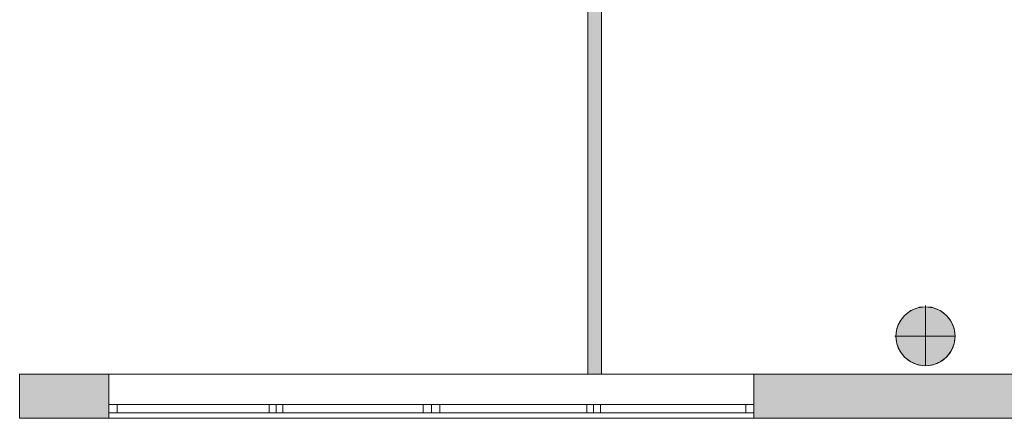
# Model space of a CAD drawing. Header units: inches. Extents: x 15 to 546804, y -66 to 267312.
# Tile 46 of 256: x 415380 to 422555, y 39437 to 42345. Entities that reach past the tile are written whole.
import ezdxf

# ---------------------------------------------------------------- set-up
doc = ezdxf.new("R2010")
doc.units = ezdxf.units.IN
doc.header["$MEASUREMENT"] = 0
doc.layers.add('Zone-1', color=4, linetype='Continuous')

msp = doc.modelspace()

# ---------------------------------------------------------------- hatches: boundary and pattern name
at = {"lineweight": 20}
h = msp.add_hatch(color=7, dxfattribs=at)
h.dxf.hatch_style = 1
h.paths.add_polyline_path([(419520, 43086.1), (419177.9, 43086.1), (419177.9, 42986.1), (419520, 42986.1)])
h.paths.add_polyline_path([(419620, 45988), (419520, 45988), (419520, 39758), (419620, 39758)])
h = msp.add_hatch(color=7, dxfattribs=at)
h.dxf.hatch_style = 1
h.paths.add_polyline_path([(422196, 40035.9, 1), (421765.1, 40035.9, 1)])
h = msp.add_hatch(color=7, dxfattribs=at)
h.dxf.hatch_style = 1
h.paths.add_polyline_path([(420730.3, 39437), (423229.4, 39437), (423229.4, 39758), (420730.3, 39758)])
h.paths.add_polyline_path([(427930.3, 39437), (430429.4, 39437), (430429.4, 39758), (427930.3, 39758)])
at = {"layer": 'Zone-1', "lineweight": 20}
h = msp.add_hatch(color=7, dxfattribs=at)
h.dxf.hatch_style = 1
h.paths.add_polyline_path([(416029.4, 39758), (415379.2, 39758), (415379.2, 39438), (416029.4, 39438)])

# ---------------------------------------------------------------- linework, layer by layer
at = {"color": 7, "lineweight": 20}
for p, q in [((419520, 39758, 300), (419520, 45988, 300)), ((419620, 39758, 300), (419620, 45988, 300)), ((421980.6, 40258.9, 0), (421980.6, 40251.3, 0)), ((421980.6, 40251.3, 0), (421980.6, 40251.3, 7000)), ((421980.6, 40251.3, 0), (421980.6, 39820.4, 0)), ((421828.2, 40188.2, 0), (421828.2, 40188.2, 7000)), ((421872.9, 40222.4, 0), (421872.9, 40222.4, 7000)), ((421924.8, 40244, 0), (421924.8, 40244, 7000)), ((422036.3, 40244, 0), (422036.3, 40244, 7000)), ((422088.3, 40222.4, 0), (422088.3, 40222.4, 7000)), ((422132.9, 40188.2, 0), (422132.9, 40188.2, 7000)), ((421794, 40143.6, 0), (421794, 40143.6, 7000)), ((422167.1, 40143.6, 0), (422167.1, 40143.6, 7000)), ((421757.5, 40035.9, 0), (421765.1, 40035.9, 0)), ((421765.1, 40035.9, 0), (421765.1, 40035.9, 7000)), ((421765.1, 40035.9, 0), (422196, 40035.9, 0)), ((421772.5, 40091.6, 0), (421772.5, 40091.6, 7000)), ((422188.7, 40091.6, 0), (422188.7, 40091.6, 7000)), ((422196, 40035.9, 0), (422196, 40035.9, 7000)), ((421772.5, 39980.1, 0), (421772.5, 39980.1, 7000)), ((422188.7, 39980.1, 0), (422188.7, 39980.1, 7000)), ((421794, 39928.2, 0), (421794, 39928.2, 7000)), ((422167.1, 39928.2, 0), (422167.1, 39928.2, 7000)), ((421828.2, 39883.5, 0), (421828.2, 39883.5, 7000)), ((421872.9, 39849.3, 0), (421872.9, 39849.3, 7000)), ((421924.8, 39827.8, 0), (421924.8, 39827.8, 7000)), ((421980.6, 39820.4, 0), (421980.6, 39820.4, 7000)), ((422036.3, 39827.8, 0), (422036.3, 39827.8, 7000)), ((422088.3, 39849.3, 0), (422088.3, 39849.3, 7000)), ((422132.9, 39883.5, 0), (422132.9, 39883.5, 7000)), ((415379.2, 39758, 3023.5), (436095.1, 39758, 3023.5)), ((415379.2, 39758, -1476.5), (435779.2, 39758, -1476.5)), ((420729.4, 39758), (416029.4, 39758)), ((416029.4, 39758), (416029.4, 39758, 1600)), ((416029.4, 39758, 1600), (420729.4, 39758, 1600)), ((416029.4, 39438), (416029.4, 39758)), ((416029.4, 39438, 1600), (416029.4, 39758, 1600)), ((420729.4, 39758, 1600), (420729.4, 39758)), ((420729.4, 39438), (420729.4, 39758)), ((420729.4, 39438, 1600), (420729.4, 39758, 1600)), ((423229.4, 39758, 3076.5), (420730.3, 39758, 3076.5)), ((420730.3, 39758, 3076.5), (420730.3, 39437, 3076.5)), ((420730.3, 39537, 3076.5), (416030.3, 39537, 3076.5)), ((416030.3, 39537, 3076.5), (416030.3, 39537, 4676.5)), ((416030.3, 39537, 4676.5), (420730.3, 39537, 4676.5)), ((416030.3, 39437, 3076.5), (416030.3, 39537, 3076.5)), ((416030.3, 39437, 4676.5), (416030.3, 39537, 4676.5)), ((416030.3, 39537, 3076.5), (418380.3, 39537, 3076.5)), ((416030.3, 39477, 3076.5), (416030.3, 39537, 3076.5)), ((416030.3, 39477, 4676.5), (416030.3, 39537, 4676.5)), ((418380.3, 39537, 4676.5), (416030.3, 39537, 4676.5)), ((416030.3, 39537, 4676.5), (416030.3, 39537, 3076.5)), ((416090.3, 39477, 3136.5), (416090.3, 39537, 3136.5)), ((418320.3, 39537, 3136.5), (416090.3, 39537, 3136.5)), ((416090.3, 39477, 4616.5), (416090.3, 39537, 4616.5)), ((416090.3, 39537, 3136.5), (416090.3, 39537, 4616.5)), ((416090.3, 39537, 4616.5), (418320.3, 39537, 4616.5)), ((417198.3, 39477, 4616.5), (417198.3, 39537, 4616.5)), ((417198.3, 39537, 4616.5), (417248.3, 39537, 4616.5)), ((417198.3, 39477, 3136.5), (417198.3, 39537, 3136.5)), ((417198.3, 39537, 3136.5), (417198.3, 39537, 4616.5)), ((417248.3, 39537, 3136.5), (417198.3, 39537, 3136.5)), ((417248.3, 39477, 4616.5), (417248.3, 39537, 4616.5)), ((417248.3, 39477, 3136.5), (417248.3, 39537, 3136.5)), ((417248.3, 39537, 4616.5), (417248.3, 39537, 3136.5)), ((417248.3, 39477, 4616.5), (417248.3, 39537, 4616.5)), ((417248.3, 39537, 4616.5), (417298.3, 39537, 4616.5)), ((417248.3, 39477, 3136.5), (417248.3, 39537, 3136.5)), ((417248.3, 39537, 3136.5), (417248.3, 39537, 4616.5)), ((417298.3, 39537, 3136.5), (417248.3, 39537, 3136.5)), ((417298.3, 39477, 4616.5), (417298.3, 39537, 4616.5)), ((417298.3, 39477, 3136.5), (417298.3, 39537, 3136.5)), ((417298.3, 39537, 4616.5), (417298.3, 39537, 3136.5)), ((418320.3, 39537, 4616.5), (418320.3, 39537, 3136.5)), ((418320.3, 39477, 3136.5), (418320.3, 39537, 3136.5)), ((418320.3, 39477, 4616.5), (418320.3, 39537, 4616.5)), ((418355.3, 39537, 4616.5), (418405.3, 39537, 4616.5)), ((418355.3, 39537, 3136.5), (418355.3, 39537, 4616.5)), ((418405.3, 39537, 3136.5), (418355.3, 39537, 3136.5)), ((418380.3, 39537, 3076.5), (420730.3, 39537, 3076.5)), ((418380.3, 39477, 3076.5), (418380.3, 39537, 3076.5)), ((418380.3, 39477, 4676.5), (418380.3, 39537, 4676.5)), ((420730.3, 39537, 4676.5), (418380.3, 39537, 4676.5)), ((418380.3, 39537, 4676.5), (418380.3, 39537, 3076.5)), ((418380.3, 39477, 3076.5), (418380.3, 39537, 3076.5)), ((418380.3, 39477, 4676.5), (418380.3, 39537, 4676.5)), ((418380.3, 39537, 3076.5), (418380.3, 39537, 4676.5)), ((418405.3, 39537, 4616.5), (418405.3, 39537, 3136.5)), ((418440.3, 39477, 3136.5), (418440.3, 39537, 3136.5)), ((420670.3, 39537, 3136.5), (418440.3, 39537, 3136.5)), ((418440.3, 39477, 4616.5), (418440.3, 39537, 4616.5)), ((418440.3, 39537, 3136.5), (418440.3, 39537, 4616.5)), ((418440.3, 39537, 4616.5), (420670.3, 39537, 4616.5)), ((419512.3, 39477, 4616.5), (419512.3, 39537, 4616.5)), ((419512.3, 39537, 4616.5), (419562.3, 39537, 4616.5)), ((419512.3, 39477, 3136.5), (419512.3, 39537, 3136.5)), ((419512.3, 39537, 3136.5), (419512.3, 39537, 4616.5)), ((419562.3, 39537, 3136.5), (419512.3, 39537, 3136.5)), ((419548.3, 39537, 4616.5), (419598.3, 39537, 4616.5)), ((419548.3, 39537, 3136.5), (419548.3, 39537, 4616.5)), ((419598.3, 39537, 3136.5), (419548.3, 39537, 3136.5)), ((419562.3, 39477, 4616.5), (419562.3, 39537, 4616.5)), ((419562.3, 39477, 3136.5), (419562.3, 39537, 3136.5)), ((419562.3, 39537, 4616.5), (419562.3, 39537, 3136.5)), ((419562.3, 39477, 4616.5), (419562.3, 39537, 4616.5)), ((419562.3, 39537, 4616.5), (419612.3, 39537, 4616.5)), ((419562.3, 39477, 3136.5), (419562.3, 39537, 3136.5)), ((419562.3, 39537, 3136.5), (419562.3, 39537, 4616.5)), ((419612.3, 39537, 3136.5), (419562.3, 39537, 3136.5)), ((420670.3, 39537, 4616.5), (420670.3, 39537, 3136.5)), ((420670.3, 39477, 3136.5), (420670.3, 39537, 3136.5)), ((420670.3, 39477, 4616.5), (420670.3, 39537, 4616.5)), ((420705.3, 39537, 3136.5), (420705.3, 39537, 4616.5)), ((420730.3, 39537, 4676.5), (420730.3, 39537, 3076.5)), ((420730.3, 39437, 4676.5), (420730.3, 39537, 4676.5)), ((420730.3, 39437, 3076.5), (420730.3, 39537, 3076.5)), ((420730.3, 39477, 3076.5), (420730.3, 39537, 3076.5)), ((420730.3, 39477, 4676.5), (420730.3, 39537, 4676.5)), ((420730.3, 39537, 3076.5), (420730.3, 39537, 4676.5)), ((416030.3, 39477, 3076.5), (418380.3, 39477, 3076.5)), ((418380.3, 39477, 4676.5), (416030.3, 39477, 4676.5)), ((416030.3, 39477, 4676.5), (416030.3, 39477, 3076.5)), ((418320.3, 39477, 3136.5), (416090.3, 39477, 3136.5)), ((416090.3, 39477, 3136.5), (416090.3, 39477, 4616.5)), ((416090.3, 39477, 4616.5), (418320.3, 39477, 4616.5)), ((417198.3, 39477, 4616.5), (417248.3, 39477, 4616.5)), ((417198.3, 39477, 3136.5), (417198.3, 39477, 4616.5)), ((417248.3, 39477, 3136.5), (417198.3, 39477, 3136.5)), ((417248.3, 39477, 4616.5), (417248.3, 39477, 3136.5)), ((417248.3, 39477, 4616.5), (417298.3, 39477, 4616.5)), ((417248.3, 39477, 3136.5), (417248.3, 39477, 4616.5)), ((417298.3, 39477, 3136.5), (417248.3, 39477, 3136.5)), ((417298.3, 39477, 4616.5), (417298.3, 39477, 3136.5)), ((418320.3, 39477, 4616.5), (418320.3, 39477, 3136.5)), ((418355.3, 39477, 4616.5), (418405.3, 39477, 4616.5)), ((418355.3, 39477, 3136.5), (418355.3, 39477, 4616.5)), ((418405.3, 39477, 3136.5), (418355.3, 39477, 3136.5)), ((418380.3, 39477, 3076.5), (420730.3, 39477, 3076.5)), ((420730.3, 39477, 4676.5), (418380.3, 39477, 4676.5)), ((418380.3, 39477, 4676.5), (418380.3, 39477, 3076.5)), ((418380.3, 39477, 3076.5), (418380.3, 39477, 4676.5)), ((418405.3, 39477, 4616.5), (418405.3, 39477, 3136.5)), ((420670.3, 39477, 3136.5), (418440.3, 39477, 3136.5)), ((418440.3, 39477, 3136.5), (418440.3, 39477, 4616.5)), ((418440.3, 39477, 4616.5), (420670.3, 39477, 4616.5)), ((419512.3, 39477, 4616.5), (419562.3, 39477, 4616.5)), ((419512.3, 39477, 3136.5), (419512.3, 39477, 4616.5)), ((419562.3, 39477, 3136.5), (419512.3, 39477, 3136.5)), ((419548.3, 39477, 4616.5), (419598.3, 39477, 4616.5)), ((419548.3, 39477, 3136.5), (419548.3, 39477, 4616.5)), ((419598.3, 39477, 3136.5), (419548.3, 39477, 3136.5)), ((419562.3, 39477, 4616.5), (419562.3, 39477, 3136.5)), ((419562.3, 39477, 4616.5), (419612.3, 39477, 4616.5)), ((419562.3, 39477, 3136.5), (419562.3, 39477, 4616.5)), ((419612.3, 39477, 3136.5), (419562.3, 39477, 3136.5)), ((420670.3, 39477, 4616.5), (420670.3, 39477, 3136.5)), ((420705.3, 39477, 3136.5), (420705.3, 39477, 4616.5)), ((420730.3, 39477, 3076.5), (420730.3, 39477, 4676.5)), ((415379.2, 39438, -1476.5), (435779.2, 39438, -1476.5)), ((415379.2, 39438, 3023.5), (436095.1, 39438, 3023.5)), ((415380.6, 39437.8), (415380.6, 39437.8, 300)), ((420729.4, 39438), (416029.4, 39438)), ((416029.4, 39438, 1600), (420729.4, 39438, 1600)), ((416029.4, 39438), (416029.4, 39438, 1600)), ((420730.3, 39437, 3076.5), (416030.3, 39437, 3076.5)), ((416030.3, 39437, 4676.5), (420730.3, 39437, 4676.5)), ((416030.3, 39437, 3076.5), (416030.3, 39437, 4676.5)), ((420729.4, 39438, 1600), (420729.4, 39438)), ((420730.3, 39437, 4676.5), (420730.3, 39437, 3076.5)), ((420730.3, 39437, 3076.5), (423229.4, 39437, 3076.5))]:
    msp.add_line(p, q, dxfattribs=at)
for centre in [(421980.6, 40035.9, 7000), (421980.6, 40035.9, 0)]:
    msp.add_circle(centre, 215.4, dxfattribs=at)
for points, invisible_edges in [([(421924.8, 40244, 7000), (421980.6, 40251.3, 0), (421924.8, 40244, 0)], 1), ([(421980.6, 40251.3, 0), (421924.8, 40244, 7000), (421980.6, 40251.3, 7000)], 1), ([(421924.8, 39827.8, 0), (421924.8, 40244, 0), (421980.6, 40251.3, 0)], 13), ([(421924.8, 39827.8, 0), (421980.6, 40251.3, 0), (421980.6, 39820.4, 0)], 3), ([(421924.8, 40244, 7000), (421980.6, 39820.4, 7000), (421980.6, 40251.3, 7000)], 3), ([(421980.6, 40251.3, 7000), (422036.3, 40244, 0), (421980.6, 40251.3, 0)], 1), ([(422036.3, 40244, 0), (421980.6, 40251.3, 7000), (422036.3, 40244, 7000)], 1), ([(421980.6, 39820.4, 0), (421980.6, 40251.3, 0), (422036.3, 40244, 0)], 13), ([(421980.6, 40251.3, 7000), (421980.6, 39820.4, 7000), (422036.3, 39827.8, 7000)], 13), ([(421980.6, 40251.3, 7000), (422036.3, 39827.8, 7000), (422036.3, 40244, 7000)], 3), ([(421794, 39928.2, 0), (421794, 40143.6, 0), (421828.2, 40188.2, 0)], 13), ([(421794, 39928.2, 0), (421828.2, 40188.2, 0), (421828.2, 39883.5, 0)], 3), ([(421828.2, 40188.2, 7000), (421794, 40143.6, 0), (421794, 40143.6, 7000)], 1), ([(421794, 40143.6, 0), (421828.2, 40188.2, 7000), (421828.2, 40188.2, 0)], 1), ([(421794, 40143.6, 7000), (421828.2, 39883.5, 7000), (421828.2, 40188.2, 7000)], 3), ([(421828.2, 39883.5, 0), (421828.2, 40188.2, 0), (421872.9, 40222.4, 0)], 13), ([(421828.2, 39883.5, 0), (421872.9, 40222.4, 0), (421872.9, 39849.3, 0)], 3), ([(421828.2, 40188.2, 7000), (421872.9, 40222.4, 0), (421828.2, 40188.2, 0)], 1), ([(421872.9, 40222.4, 0), (421828.2, 40188.2, 7000), (421872.9, 40222.4, 7000)], 1), ([(421828.2, 40188.2, 7000), (421872.9, 39849.3, 7000), (421872.9, 40222.4, 7000)], 3), ([(421828.2, 40188.2, 7000), (421828.2, 39883.5, 7000), (421872.9, 39849.3, 7000)], 13), ([(421872.9, 40222.4, 7000), (421924.8, 40244, 0), (421872.9, 40222.4, 0)], 1), ([(421924.8, 40244, 0), (421872.9, 40222.4, 7000), (421924.8, 40244, 7000)], 1), ([(421872.9, 39849.3, 0), (421872.9, 40222.4, 0), (421924.8, 40244, 0)], 13), ([(421872.9, 39849.3, 0), (421924.8, 40244, 0), (421924.8, 39827.8, 0)], 3), ([(421872.9, 40222.4, 7000), (421924.8, 39827.8, 7000), (421924.8, 40244, 7000)], 3), ([(421872.9, 40222.4, 7000), (421872.9, 39849.3, 7000), (421924.8, 39827.8, 7000)], 13), ([(421924.8, 40244, 7000), (421924.8, 39827.8, 7000), (421980.6, 39820.4, 7000)], 13), ([(421980.6, 39820.4, 0), (422036.3, 40244, 0), (422036.3, 39827.8, 0)], 3), ([(422036.3, 40244, 7000), (422088.3, 40222.4, 0), (422036.3, 40244, 0)], 1), ([(422088.3, 40222.4, 0), (422036.3, 40244, 7000), (422088.3, 40222.4, 7000)], 1), ([(422036.3, 39827.8, 0), (422036.3, 40244, 0), (422088.3, 40222.4, 0)], 13), ([(422036.3, 40244, 7000), (422036.3, 39827.8, 7000), (422088.3, 39849.3, 7000)], 13), ([(422036.3, 40244, 7000), (422088.3, 39849.3, 7000), (422088.3, 40222.4, 7000)], 3), ([(422036.3, 39827.8, 0), (422088.3, 40222.4, 0), (422088.3, 39849.3, 0)], 3), ([(422088.3, 40222.4, 7000), (422132.9, 40188.2, 0), (422088.3, 40222.4, 0)], 1), ([(422132.9, 40188.2, 0), (422088.3, 40222.4, 7000), (422132.9, 40188.2, 7000)], 1), ([(422088.3, 39849.3, 0), (422088.3, 40222.4, 0), (422132.9, 40188.2, 0)], 13), ([(422088.3, 40222.4, 7000), (422088.3, 39849.3, 7000), (422132.9, 39883.5, 7000)], 13), ([(422088.3, 40222.4, 7000), (422132.9, 39883.5, 7000), (422132.9, 40188.2, 7000)], 3), ([(422088.3, 39849.3, 0), (422132.9, 40188.2, 0), (422132.9, 39883.5, 0)], 3), ([(422132.9, 40188.2, 0), (422167.1, 40143.6, 7000), (422167.1, 40143.6, 0)], 1), ([(422167.1, 40143.6, 7000), (422132.9, 40188.2, 0), (422132.9, 40188.2, 7000)], 1), ([(422132.9, 39883.5, 0), (422132.9, 40188.2, 0), (422167.1, 40143.6, 0)], 13), ([(422132.9, 40188.2, 7000), (422132.9, 39883.5, 7000), (422167.1, 39928.2, 7000)], 13), ([(422132.9, 40188.2, 7000), (422167.1, 39928.2, 7000), (422167.1, 40143.6, 7000)], 3), ([(421772.5, 39980.1, 0), (421772.5, 40091.6, 0), (421794, 40143.6, 0)], 13), ([(421772.5, 39980.1, 0), (421794, 40143.6, 0), (421794, 39928.2, 0)], 3), ([(421794, 40143.6, 7000), (421772.5, 40091.6, 0), (421772.5, 40091.6, 7000)], 1), ([(421772.5, 40091.6, 0), (421794, 40143.6, 7000), (421794, 40143.6, 0)], 1), ([(421772.5, 40091.6, 7000), (421794, 39928.2, 7000), (421794, 40143.6, 7000)], 3), ([(421794, 40143.6, 7000), (421794, 39928.2, 7000), (421828.2, 39883.5, 7000)], 13), ([(422132.9, 39883.5, 0), (422167.1, 40143.6, 0), (422167.1, 39928.2, 0)], 3), ([(422167.1, 40143.6, 0), (422188.7, 40091.6, 7000), (422188.7, 40091.6, 0)], 1), ([(422188.7, 40091.6, 7000), (422167.1, 40143.6, 0), (422167.1, 40143.6, 7000)], 1), ([(422167.1, 39928.2, 0), (422167.1, 40143.6, 0), (422188.7, 40091.6, 0)], 13), ([(422167.1, 40143.6, 7000), (422167.1, 39928.2, 7000), (422188.7, 39980.1, 7000)], 13), ([(422167.1, 40143.6, 7000), (422188.7, 39980.1, 7000), (422188.7, 40091.6, 7000)], 3), ([(421772.5, 40091.6, 0), (421772.5, 39980.1, 0), (421765.1, 40035.9, 0)], 1), ([(421772.5, 40091.6, 7000), (421765.1, 40035.9, 0), (421765.1, 40035.9, 7000)], 1), ([(421765.1, 40035.9, 0), (421772.5, 40091.6, 7000), (421772.5, 40091.6, 0)], 1), ([(421772.5, 39980.1, 7000), (421772.5, 40091.6, 7000), (421765.1, 40035.9, 7000)], 1), ([(421765.1, 40035.9, 7000), (421772.5, 39980.1, 0), (421772.5, 39980.1, 7000)], 1), ([(421772.5, 39980.1, 0), (421765.1, 40035.9, 7000), (421765.1, 40035.9, 0)], 1), ([(421772.5, 40091.6, 7000), (421772.5, 39980.1, 7000), (421794, 39928.2, 7000)], 13), ([(422167.1, 39928.2, 0), (422188.7, 40091.6, 0), (422188.7, 39980.1, 0)], 3), ([(422188.7, 40091.6, 0), (422196, 40035.9, 7000), (422196, 40035.9, 0)], 1), ([(422196, 40035.9, 7000), (422188.7, 40091.6, 0), (422188.7, 40091.6, 7000)], 1), ([(422188.7, 39980.1, 0), (422188.7, 40091.6, 0), (422196, 40035.9, 0)], 1), ([(422188.7, 40091.6, 7000), (422188.7, 39980.1, 7000), (422196, 40035.9, 7000)], 1), ([(422196, 40035.9, 0), (422188.7, 39980.1, 7000), (422188.7, 39980.1, 0)], 1), ([(422188.7, 39980.1, 7000), (422196, 40035.9, 0), (422196, 40035.9, 7000)], 1), ([(421772.5, 39980.1, 7000), (421794, 39928.2, 0), (421794, 39928.2, 7000)], 1), ([(421794, 39928.2, 0), (421772.5, 39980.1, 7000), (421772.5, 39980.1, 0)], 1), ([(422188.7, 39980.1, 0), (422167.1, 39928.2, 7000), (422167.1, 39928.2, 0)], 1), ([(422167.1, 39928.2, 7000), (422188.7, 39980.1, 0), (422188.7, 39980.1, 7000)], 1), ([(421794, 39928.2, 7000), (421828.2, 39883.5, 0), (421828.2, 39883.5, 7000)], 1), ([(421828.2, 39883.5, 0), (421794, 39928.2, 7000), (421794, 39928.2, 0)], 1), ([(422167.1, 39928.2, 0), (422132.9, 39883.5, 7000), (422132.9, 39883.5, 0)], 1), ([(422132.9, 39883.5, 7000), (422167.1, 39928.2, 0), (422167.1, 39928.2, 7000)], 1), ([(421872.9, 39849.3, 7000), (421828.2, 39883.5, 0), (421872.9, 39849.3, 0)], 1), ([(421828.2, 39883.5, 0), (421872.9, 39849.3, 7000), (421828.2, 39883.5, 7000)], 1), ([(421924.8, 39827.8, 7000), (421872.9, 39849.3, 0), (421924.8, 39827.8, 0)], 1), ([(421872.9, 39849.3, 0), (421924.8, 39827.8, 7000), (421872.9, 39849.3, 7000)], 1), ([(421980.6, 39820.4, 7000), (421924.8, 39827.8, 0), (421980.6, 39820.4, 0)], 1), ([(421924.8, 39827.8, 0), (421980.6, 39820.4, 7000), (421924.8, 39827.8, 7000)], 1), ([(422036.3, 39827.8, 7000), (421980.6, 39820.4, 0), (422036.3, 39827.8, 0)], 1), ([(421980.6, 39820.4, 0), (422036.3, 39827.8, 7000), (421980.6, 39820.4, 7000)], 1), ([(422088.3, 39849.3, 7000), (422036.3, 39827.8, 0), (422088.3, 39849.3, 0)], 1), ([(422036.3, 39827.8, 0), (422088.3, 39849.3, 7000), (422036.3, 39827.8, 7000)], 1), ([(422132.9, 39883.5, 7000), (422088.3, 39849.3, 0), (422132.9, 39883.5, 0)], 1), ([(422088.3, 39849.3, 0), (422132.9, 39883.5, 7000), (422088.3, 39849.3, 7000)], 1), ([(435779.2, 39758, -1476.5), (435779.2, 39438, -1476.5), (415379.2, 39758, -1476.5)], 2), ([(415379.2, 39438, -1476.5), (415379.2, 39758, -1476.5), (435779.2, 39438, -1476.5)], 2), ([(436095.1, 39438, 3023.5), (436095.1, 39758, 3023.5), (415379.2, 39438, 3023.5)], 2), ([(415379.2, 39758, 3023.5), (415379.2, 39438, 3023.5), (436095.1, 39758, 3023.5)], 2), ([(415379.2, 39758, 3023.5), (436095.1, 39758, 3023.5), (416029.4, 39758, 1600)], 14), ([(435779.2, 39758, -1476.5), (415379.2, 39758, -1476.5), (435779.2, 39758)], 2), ([(415379.2, 39758, 3023.5), (416029.4, 39758), (415379.2, 39758, -1476.5)], 3), ([(416029.4, 39758, 1600), (416029.4, 39758), (415379.2, 39758, 3023.5)], 14), ([(416029.4, 39438, 1600), (416029.4, 39758, 1600), (420729.4, 39438, 1600)], 2), ([(420729.4, 39758, 1600), (420729.4, 39438, 1600), (416029.4, 39758, 1600)], 2), ([(416029.4, 39758), (416029.4, 39758, 1600), (416029.4, 39438)], 2), ([(416029.4, 39438, 1600), (416029.4, 39438), (416029.4, 39758, 1600)], 2), ([(420729.4, 39438), (420729.4, 39758), (416029.4, 39438)], 2), ([(416029.4, 39758), (416029.4, 39438), (420729.4, 39758)], 2), ([(416029.4, 39758, 1600), (436095.1, 39758, 3023.5), (420729.4, 39758, 1600)], 3), ([(430429.4, 39758), (435129.4, 39758), (416029.4, 39758)], 14), ([(423229.4, 39758), (427929.4, 39758), (416029.4, 39758)], 14), ([(420729.4, 39758), (423229.4, 39758), (416029.4, 39758)], 3), ([(420729.4, 39758, 1600), (420729.4, 39758), (420729.4, 39438, 1600)], 2), ([(420729.4, 39438), (420729.4, 39438, 1600), (420729.4, 39758)], 2), ([(423229.4, 39758), (420729.4, 39758), (423229.4, 39758, 1600)], 3), ([(420729.4, 39758, 1600), (423229.4, 39758, 1600), (420729.4, 39758)], 3), ([(416030.3, 39537, 3076.5), (416030.3, 39437, 3076.5), (420730.3, 39537, 3076.5)], 2), ([(420730.3, 39437, 3076.5), (420730.3, 39537, 3076.5), (416030.3, 39437, 3076.5)], 2), ([(416030.3, 39537, 3076.5), (420730.3, 39537, 3076.5), (416030.3, 39537, 4676.5)], 2), ([(420730.3, 39537, 4676.5), (416030.3, 39537, 4676.5), (420730.3, 39537, 3076.5)], 2), ([(416030.3, 39437, 4676.5), (416030.3, 39537, 4676.5), (420730.3, 39437, 4676.5)], 2), ([(420730.3, 39537, 4676.5), (420730.3, 39437, 4676.5), (416030.3, 39537, 4676.5)], 2), ([(416030.3, 39537, 3076.5), (416030.3, 39537, 4676.5), (416030.3, 39437, 3076.5)], 2), ([(416030.3, 39437, 4676.5), (416030.3, 39437, 3076.5), (416030.3, 39537, 4676.5)], 2), ([(418380.3, 39477, 3076.5), (416030.3, 39477, 3076.5), (418380.3, 39537, 3076.5)], 2), ([(416030.3, 39537, 3076.5), (418380.3, 39537, 3076.5), (416030.3, 39477, 3076.5)], 2), ([(416030.3, 39537, 4676.5), (416090.3, 39537, 3136.5), (416030.3, 39537, 3076.5)], 3), ([(418380.3, 39537, 3076.5), (416030.3, 39537, 3076.5), (416090.3, 39537, 3136.5)], 14), ([(418380.3, 39537, 4676.5), (416090.3, 39537, 4616.5), (416030.3, 39537, 4676.5)], 3), ([(416090.3, 39537, 3136.5), (416030.3, 39537, 4676.5), (416090.3, 39537, 4616.5)], 3), ([(416030.3, 39477, 4676.5), (418380.3, 39477, 4676.5), (416030.3, 39537, 4676.5)], 2), ([(418380.3, 39537, 4676.5), (416030.3, 39537, 4676.5), (418380.3, 39477, 4676.5)], 2), ([(416030.3, 39537, 3076.5), (416030.3, 39477, 3076.5), (416030.3, 39537, 4676.5)], 2), ([(416030.3, 39477, 4676.5), (416030.3, 39537, 4676.5), (416030.3, 39477, 3076.5)], 2), ([(418320.3, 39537, 3136.5), (418380.3, 39537, 3076.5), (416090.3, 39537, 3136.5)], 3), ([(418320.3, 39537, 4616.5), (416090.3, 39537, 4616.5), (418380.3, 39537, 4676.5)], 14), ([(418320.3, 39477, 4616.5), (416090.3, 39477, 4616.5), (418320.3, 39537, 4616.5)], 2), ([(416090.3, 39537, 4616.5), (418320.3, 39537, 4616.5), (416090.3, 39477, 4616.5)], 2), ([(416090.3, 39477, 3136.5), (418320.3, 39477, 3136.5), (416090.3, 39537, 3136.5)], 2), ([(418320.3, 39537, 3136.5), (416090.3, 39537, 3136.5), (418320.3, 39477, 3136.5)], 2), ([(416090.3, 39477, 3136.5), (416090.3, 39537, 3136.5), (416090.3, 39477, 4616.5)], 2), ([(416090.3, 39537, 4616.5), (416090.3, 39477, 4616.5), (416090.3, 39537, 3136.5)], 2), ([(417198.3, 39537, 3136.5), (417198.3, 39537, 4616.5), (417248.3, 39537, 3136.5)], 2), ([(417248.3, 39537, 4616.5), (417248.3, 39537, 3136.5), (417198.3, 39537, 4616.5)], 2), ([(417248.3, 39477, 3136.5), (417198.3, 39477, 3136.5), (417248.3, 39537, 3136.5)], 2), ([(417198.3, 39537, 3136.5), (417248.3, 39537, 3136.5), (417198.3, 39477, 3136.5)], 2), ([(417198.3, 39537, 3136.5), (417198.3, 39477, 3136.5), (417198.3, 39537, 4616.5)], 2), ([(417198.3, 39477, 4616.5), (417198.3, 39537, 4616.5), (417198.3, 39477, 3136.5)], 2), ([(417198.3, 39477, 4616.5), (417248.3, 39477, 4616.5), (417198.3, 39537, 4616.5)], 2), ([(417248.3, 39537, 4616.5), (417198.3, 39537, 4616.5), (417248.3, 39477, 4616.5)], 2), ([(417248.3, 39537, 3136.5), (417248.3, 39537, 4616.5), (417298.3, 39537, 3136.5)], 2), ([(417298.3, 39537, 4616.5), (417298.3, 39537, 3136.5), (417248.3, 39537, 4616.5)], 2), ([(417298.3, 39477, 3136.5), (417248.3, 39477, 3136.5), (417298.3, 39537, 3136.5)], 2), ([(417248.3, 39537, 3136.5), (417298.3, 39537, 3136.5), (417248.3, 39477, 3136.5)], 2), ([(417248.3, 39537, 3136.5), (417248.3, 39477, 3136.5), (417248.3, 39537, 4616.5)], 2), ([(417248.3, 39477, 4616.5), (417248.3, 39537, 4616.5), (417248.3, 39477, 3136.5)], 2), ([(417248.3, 39477, 4616.5), (417298.3, 39477, 4616.5), (417248.3, 39537, 4616.5)], 2), ([(417298.3, 39537, 4616.5), (417248.3, 39537, 4616.5), (417298.3, 39477, 4616.5)], 2), ([(417248.3, 39477, 3136.5), (417248.3, 39537, 3136.5), (417248.3, 39477, 4616.5)], 2), ([(417248.3, 39537, 4616.5), (417248.3, 39477, 4616.5), (417248.3, 39537, 3136.5)], 2), ([(417298.3, 39477, 3136.5), (417298.3, 39537, 3136.5), (417298.3, 39477, 4616.5)], 2), ([(417298.3, 39537, 4616.5), (417298.3, 39477, 4616.5), (417298.3, 39537, 3136.5)], 2), ([(418320.3, 39537, 4616.5), (418380.3, 39537, 3076.5), (418320.3, 39537, 3136.5)], 3), ([(418380.3, 39537, 3076.5), (418320.3, 39537, 4616.5), (418380.3, 39537, 4676.5)], 3), ([(418320.3, 39537, 3136.5), (418320.3, 39477, 3136.5), (418320.3, 39537, 4616.5)], 2), ([(418320.3, 39477, 4616.5), (418320.3, 39537, 4616.5), (418320.3, 39477, 3136.5)], 2), ([(418355.3, 39537, 3136.5), (418355.3, 39537, 4616.5), (418405.3, 39537, 3136.5)], 2), ([(418405.3, 39537, 4616.5), (418405.3, 39537, 3136.5), (418355.3, 39537, 4616.5)], 2), ([(418380.3, 39477, 3076.5), (418380.3, 39537, 3076.5), (418380.3, 39477, 4676.5)], 2), ([(418380.3, 39537, 4676.5), (418380.3, 39477, 4676.5), (418380.3, 39537, 3076.5)], 2), ([(418380.3, 39537, 4676.5), (418440.3, 39537, 3136.5), (418380.3, 39537, 3076.5)], 3), ([(420730.3, 39537, 3076.5), (418380.3, 39537, 3076.5), (418440.3, 39537, 3136.5)], 14), ([(420730.3, 39537, 4676.5), (418440.3, 39537, 4616.5), (418380.3, 39537, 4676.5)], 3), ([(418440.3, 39537, 3136.5), (418380.3, 39537, 4676.5), (418440.3, 39537, 4616.5)], 3), ([(420730.3, 39477, 3076.5), (418380.3, 39477, 3076.5), (420730.3, 39537, 3076.5)], 2), ([(418380.3, 39537, 3076.5), (420730.3, 39537, 3076.5), (418380.3, 39477, 3076.5)], 2), ([(418380.3, 39477, 4676.5), (420730.3, 39477, 4676.5), (418380.3, 39537, 4676.5)], 2), ([(420730.3, 39537, 4676.5), (418380.3, 39537, 4676.5), (420730.3, 39477, 4676.5)], 2), ([(418380.3, 39537, 3076.5), (418380.3, 39477, 3076.5), (418380.3, 39537, 4676.5)], 2), ([(418380.3, 39477, 4676.5), (418380.3, 39537, 4676.5), (418380.3, 39477, 3076.5)], 2), ([(420670.3, 39537, 3136.5), (420730.3, 39537, 3076.5), (418440.3, 39537, 3136.5)], 3), ([(420670.3, 39537, 4616.5), (418440.3, 39537, 4616.5), (420730.3, 39537, 4676.5)], 14), ([(420670.3, 39477, 4616.5), (418440.3, 39477, 4616.5), (420670.3, 39537, 4616.5)], 2), ([(418440.3, 39537, 4616.5), (420670.3, 39537, 4616.5), (418440.3, 39477, 4616.5)], 2), ([(418440.3, 39477, 3136.5), (420670.3, 39477, 3136.5), (418440.3, 39537, 3136.5)], 2), ([(420670.3, 39537, 3136.5), (418440.3, 39537, 3136.5), (420670.3, 39477, 3136.5)], 2), ([(418440.3, 39477, 3136.5), (418440.3, 39537, 3136.5), (418440.3, 39477, 4616.5)], 2), ([(418440.3, 39537, 4616.5), (418440.3, 39477, 4616.5), (418440.3, 39537, 3136.5)], 2), ([(419512.3, 39537, 3136.5), (419512.3, 39537, 4616.5), (419562.3, 39537, 3136.5)], 2), ([(419562.3, 39537, 4616.5), (419562.3, 39537, 3136.5), (419512.3, 39537, 4616.5)], 2), ([(419562.3, 39477, 3136.5), (419512.3, 39477, 3136.5), (419562.3, 39537, 3136.5)], 2), ([(419512.3, 39537, 3136.5), (419562.3, 39537, 3136.5), (419512.3, 39477, 3136.5)], 2), ([(419512.3, 39537, 3136.5), (419512.3, 39477, 3136.5), (419512.3, 39537, 4616.5)], 2), ([(419512.3, 39477, 4616.5), (419512.3, 39537, 4616.5), (419512.3, 39477, 3136.5)], 2), ([(419512.3, 39477, 4616.5), (419562.3, 39477, 4616.5), (419512.3, 39537, 4616.5)], 2), ([(419562.3, 39537, 4616.5), (419512.3, 39537, 4616.5), (419562.3, 39477, 4616.5)], 2), ([(419548.3, 39537, 3136.5), (419548.3, 39537, 4616.5), (419598.3, 39537, 3136.5)], 2), ([(419598.3, 39537, 4616.5), (419598.3, 39537, 3136.5), (419548.3, 39537, 4616.5)], 2), ([(419562.3, 39537, 3136.5), (419562.3, 39537, 4616.5), (419612.3, 39537, 3136.5)], 2), ([(419612.3, 39537, 4616.5), (419612.3, 39537, 3136.5), (419562.3, 39537, 4616.5)], 2), ([(419612.3, 39477, 3136.5), (419562.3, 39477, 3136.5), (419612.3, 39537, 3136.5)], 2), ([(419562.3, 39537, 3136.5), (419612.3, 39537, 3136.5), (419562.3, 39477, 3136.5)], 2), ([(419562.3, 39537, 3136.5), (419562.3, 39477, 3136.5), (419562.3, 39537, 4616.5)], 2), ([(419562.3, 39477, 4616.5), (419562.3, 39537, 4616.5), (419562.3, 39477, 3136.5)], 2), ([(419562.3, 39477, 4616.5), (419612.3, 39477, 4616.5), (419562.3, 39537, 4616.5)], 2), ([(419612.3, 39537, 4616.5), (419562.3, 39537, 4616.5), (419612.3, 39477, 4616.5)], 2), ([(419562.3, 39477, 3136.5), (419562.3, 39537, 3136.5), (419562.3, 39477, 4616.5)], 2), ([(419562.3, 39537, 4616.5), (419562.3, 39477, 4616.5), (419562.3, 39537, 3136.5)], 2), ([(420670.3, 39537, 4616.5), (420730.3, 39537, 3076.5), (420670.3, 39537, 3136.5)], 3), ([(420730.3, 39537, 3076.5), (420670.3, 39537, 4616.5), (420730.3, 39537, 4676.5)], 3), ([(420670.3, 39537, 3136.5), (420670.3, 39477, 3136.5), (420670.3, 39537, 4616.5)], 2), ([(420670.3, 39477, 4616.5), (420670.3, 39537, 4616.5), (420670.3, 39477, 3136.5)], 2), ([(420730.3, 39537, 4676.5), (420730.3, 39537, 3076.5), (420730.3, 39437, 4676.5)], 2), ([(420730.3, 39437, 3076.5), (420730.3, 39437, 4676.5), (420730.3, 39537, 3076.5)], 2), ([(420730.3, 39477, 3076.5), (420730.3, 39537, 3076.5), (420730.3, 39477, 4676.5)], 2), ([(420730.3, 39537, 4676.5), (420730.3, 39477, 4676.5), (420730.3, 39537, 3076.5)], 2), ([(416030.3, 39477, 3076.5), (416090.3, 39477, 4616.5), (416030.3, 39477, 4676.5)], 3), ([(418380.3, 39477, 4676.5), (416030.3, 39477, 4676.5), (416090.3, 39477, 4616.5)], 14), ([(418380.3, 39477, 3076.5), (416090.3, 39477, 3136.5), (416030.3, 39477, 3076.5)], 3), ([(416090.3, 39477, 4616.5), (416030.3, 39477, 3076.5), (416090.3, 39477, 3136.5)], 3), ([(418320.3, 39477, 4616.5), (418380.3, 39477, 4676.5), (416090.3, 39477, 4616.5)], 3), ([(418320.3, 39477, 3136.5), (416090.3, 39477, 3136.5), (418380.3, 39477, 3076.5)], 14), ([(417198.3, 39477, 4616.5), (417198.3, 39477, 3136.5), (417248.3, 39477, 4616.5)], 2), ([(417248.3, 39477, 3136.5), (417248.3, 39477, 4616.5), (417198.3, 39477, 3136.5)], 2), ([(417248.3, 39477, 4616.5), (417248.3, 39477, 3136.5), (417298.3, 39477, 4616.5)], 2), ([(417298.3, 39477, 3136.5), (417298.3, 39477, 4616.5), (417248.3, 39477, 3136.5)], 2), ([(418320.3, 39477, 3136.5), (418380.3, 39477, 4676.5), (418320.3, 39477, 4616.5)], 3), ([(418380.3, 39477, 4676.5), (418320.3, 39477, 3136.5), (418380.3, 39477, 3076.5)], 3), ([(418355.3, 39477, 4616.5), (418355.3, 39477, 3136.5), (418405.3, 39477, 4616.5)], 2), ([(418405.3, 39477, 3136.5), (418405.3, 39477, 4616.5), (418355.3, 39477, 3136.5)], 2), ([(418380.3, 39477, 3076.5), (418440.3, 39477, 4616.5), (418380.3, 39477, 4676.5)], 3), ([(420730.3, 39477, 4676.5), (418380.3, 39477, 4676.5), (418440.3, 39477, 4616.5)], 14), ([(420730.3, 39477, 3076.5), (418440.3, 39477, 3136.5), (418380.3, 39477, 3076.5)], 3), ([(418440.3, 39477, 4616.5), (418380.3, 39477, 3076.5), (418440.3, 39477, 3136.5)], 3), ([(420670.3, 39477, 4616.5), (420730.3, 39477, 4676.5), (418440.3, 39477, 4616.5)], 3), ([(420670.3, 39477, 3136.5), (418440.3, 39477, 3136.5), (420730.3, 39477, 3076.5)], 14), ([(419512.3, 39477, 4616.5), (419512.3, 39477, 3136.5), (419562.3, 39477, 4616.5)], 2), ([(419562.3, 39477, 3136.5), (419562.3, 39477, 4616.5), (419512.3, 39477, 3136.5)], 2), ([(419548.3, 39477, 4616.5), (419548.3, 39477, 3136.5), (419598.3, 39477, 4616.5)], 2), ([(419598.3, 39477, 3136.5), (419598.3, 39477, 4616.5), (419548.3, 39477, 3136.5)], 2), ([(419562.3, 39477, 4616.5), (419562.3, 39477, 3136.5), (419612.3, 39477, 4616.5)], 2), ([(419612.3, 39477, 3136.5), (419612.3, 39477, 4616.5), (419562.3, 39477, 3136.5)], 2), ([(420670.3, 39477, 3136.5), (420730.3, 39477, 4676.5), (420670.3, 39477, 4616.5)], 3), ([(420730.3, 39477, 4676.5), (420670.3, 39477, 3136.5), (420730.3, 39477, 3076.5)], 3), ([(435779.2, 39438, -1476.5), (416029.4, 39438), (415379.2, 39438, -1476.5)], 3), ([(415379.2, 39438, 3023.5), (415379.2, 39438, -1476.5), (416029.4, 39438)], 14), ([(416029.4, 39438, 1600), (415379.2, 39438, 3023.5), (416029.4, 39438)], 3), ([(420729.4, 39438, 1600), (415379.2, 39438, 3023.5), (416029.4, 39438, 1600)], 3), ([(427929.4, 39438, 1600), (415379.2, 39438, 3023.5), (423229.4, 39438, 1600)], 3), ([(415379.2, 39438, 3023.5), (435129.4, 39438, 1600), (436095.1, 39438, 3023.5)], 3), ([(435779.2, 39438, -1476.5), (435779.2, 39438), (416029.4, 39438)], 14), ([(420729.4, 39438), (416029.4, 39438), (435779.2, 39438)], 14), ([(420729.4, 39438), (423229.4, 39438), (420729.4, 39438, 1600)], 3), ([(423229.4, 39438, 1600), (420729.4, 39438, 1600), (423229.4, 39438)], 3)]:
    msp.add_3dface(points, dxfattribs=dict(at, invisible_edges=invisible_edges))

doc.saveas('drawing.dxf')
